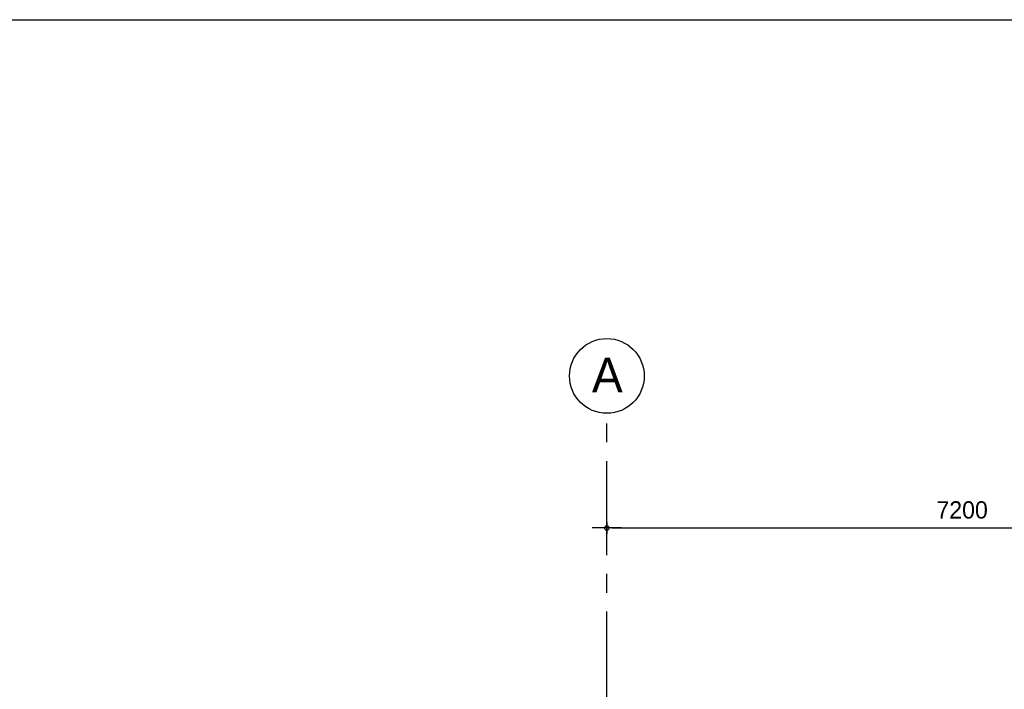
# Model space of a CAD drawing. Header units: millimetres. Extents: x 111285 to 237437, y -9513 to 52045.
# Tile 164 of 256: x 120532 to 130509, y 45262 to 52045. Entities that reach past the tile are written whole.
import ezdxf
from ezdxf.enums import TextEntityAlignment as Align

# ---------------------------------------------------------------- set-up
doc = ezdxf.new("R2010")
doc.units = ezdxf.units.MM
doc.header["$LTSCALE"] = 100
doc.linetypes.add('CENTER', pattern=[50.8, 31.75, -6.35, 6.35, -6.35])
doc.layers.get('0').update_dxf_attribs({"color": 252})
doc.layers.get('Defpoints').update_dxf_attribs({"color": 252})
for name, color, linetype in [('0-HOOFDSTRAMIEN', 1, 'CENTER'), ('0-maatlijn', 252, 'Continuous'), ('0-text-35', 252, 'Continuous')]:
    doc.layers.add(name, color=color, linetype=linetype)
doc.layers.add('OTH 160 HULP NON PLOT', color=252, linetype='Continuous', plot=False)
doc.styles.add('UNI', font='txt')
doc.styles.add('UNI-100-3_5', font='txt', dxfattribs={"height": 350})
doc.dimstyles.new('UNI-50-3_5', dxfattribs={"dimscale": 50, "dimtxt": 3.5, "dimasz": 1, "dimexe": 0, "dimexo": 0, "dimgap": 0, "dimtad": 0, "dimrnd": 1, "dimdsep": 46, "dimtxsty": 'UNI', "dimblk": 'DIMPUNT', "dimcen": -3, "dimdle": 5, "dimse1": 1, "dimse2": 1, "dimclrd": 1, "dimclre": 1, "dimclrt": 3, "dimadec": 0, "dimazin": 0, "dimtfac": 2.285714, "dimtix": 1, "dimtmove": 2, "dimatfit": 3, "dimldrblk": 'DIMPUNT', "dimfxl": 0, "dimtvp": 1, "dimtolj": 1, "dimarcsym": 0})

# ---------------------------------------------------------------- blocks, each defined once
blk = doc.blocks.new('DIMPUNT')
at = {"color": 1}
for p, q in [((-3, 0), (3, 0)), ((0, 0), (0, 1.199215)), ((0, -1.199215), (0, 0))]:
    blk.add_line(p, q, dxfattribs=at)
blk.add_circle((0, 0), 0.456811, dxfattribs=at)
blk = doc.blocks.new('*D407')
at = {"layer": '0-maatlijn', "color": 1, "lineweight": -2, "transparency": 16777216}
blk.add_line((50, 46302.5), (7150, 46302.5), dxfattribs=at)
at = {"layer": 'Defpoints', "color": 0, "transparency": 16777216}
for p in [(0, 47464), (7200, 47464), (7200, 46302.5)]:
    blk.add_point(p, dxfattribs=at)
at = {"layer": '0-maatlijn', "color": 1, "lineweight": -2, "transparency": 16777216, "xscale": 50, "yscale": 50, "zscale": 50, "rotation": 180}
blk.add_blockref('DIMPUNT', (0, 46302.5), dxfattribs=at)
at = {"layer": '0-maatlijn', "color": 1, "lineweight": -2, "transparency": 16777216, "xscale": 50, "yscale": 50, "zscale": 50}
blk.add_blockref('DIMPUNT', (7200, 46302.5), dxfattribs=at)
at = {"layer": '0-maatlijn', "color": 3, "transparency": 16777216, "insert": (3600, 46484.3), "char_height": 175, "attachment_point": 5, "style": 'UNI'}
blk.add_mtext('\\A1;7200', dxfattribs=at)
blk = doc.blocks.new('U-STRAMIEN')
at = {"layer": '0-HOOFDSTRAMIEN', "ltscale": 0.3}
blk.add_lwpolyline([(0, -4264), (0, 47464)], dxfattribs=at)
at = {"layer": '0-HOOFDSTRAMIEN', "color": 1, "linetype": 'Continuous'}
blk.add_circle((0, 47842.659), 378.659, dxfattribs=at)
at = {"layer": '0-text-35', "style": 'UNI-100-3_5'}
blk.add_text('A', height=350, dxfattribs=at).set_placement((4.789, 47851.311), align=Align.MIDDLE)
at = {"layer": '0-maatlijn'}
dim = blk.add_linear_dim(base=(7200, 46302.463), p1=(0, 47464), p2=(7200, 47464), dimstyle='UNI-50-3_5', dxfattribs=at)
dim.commit()
dim.dimension.update_dxf_attribs({"geometry": '*D407', "text_midpoint": (3600, 46484.289)})

msp = doc.modelspace()

# ---------------------------------------------------------------- linework, layer by layer
at = {"layer": 'OTH 160 HULP NON PLOT'}
msp.add_lwpolyline([(111284.6, 52044.8), (237436.5, 52044.8), (237436.5, -9512.9), (111284.6, -9512.9)], close=True, dxfattribs=at)
msp.add_lwpolyline([(111284.6, 52044.8), (237436.5, 52044.8), (237436.5, -9512.9), (111284.6, -9512.9)], close=True, dxfattribs=at)

# ---------------------------------------------------------------- block references
at = {"layer": '0-HOOFDSTRAMIEN'}
msp.add_blockref('U-STRAMIEN', (126482, 594), dxfattribs=at)

doc.saveas('drawing.dxf')
